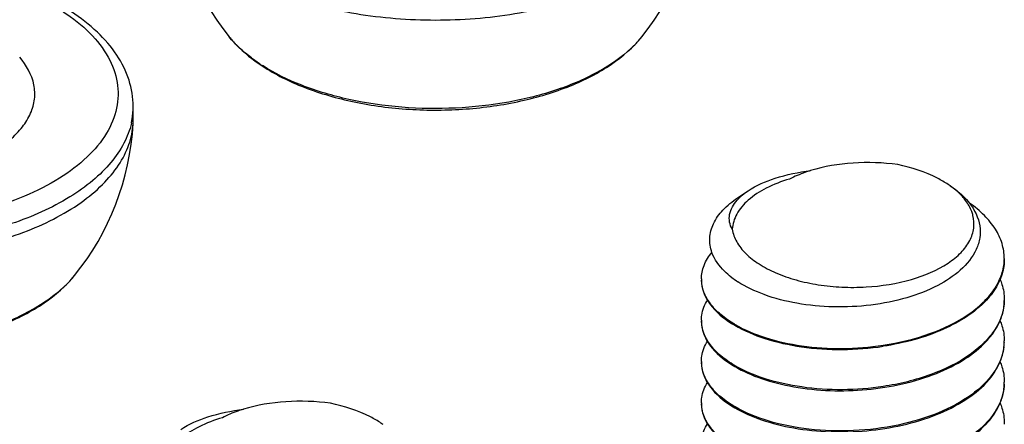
# Model space of a CAD drawing. Header units: millimetres. Extents: x 0 to 4620, y -1280 to 3267.
# Tile 24 of 103: x 2817 to 2834, y 1985 to 1992. Entities that reach past the tile are written whole.
import ezdxf

# ---------------------------------------------------------------- set-up
doc = ezdxf.new("R2010")
doc.units = ezdxf.units.MM
doc.header["$LTSCALE"] = 254.1
doc.layers.get('0').update_dxf_attribs({"linetype": 'CONTINUOUS'})

msp = doc.modelspace()

# ---------------------------------------------------------------- linework, layer by layer
at = {"color": 7, "linetype": 'Continuous'}
for p, q in [((2819.316, 1990.263), (2819.316, 1990.476)), ((2819.314, 1990.196), (2819.316, 1990.263)), ((2829.294, 1988.97), (2829.466, 1989.085))]:
    msp.add_line(p, q, dxfattribs=at)
for centre, radius, start, end in [((2824.306, 1994.382), 4.38, 183.2178, 218.9457), ((2824.306, 1994.382), 4.38, 321.0543, 356.7822), ((2826.19, 1992.877), 1.97, 313.8593, 317.3306), ((2826.331, 1992.746), 1.777, 317.3303, 321.025), ((2826.103, 1992.966), 2.094, 313.2478, 313.8878), ((2823.047, 1993.658), 2.972, 236.7557, 237.4582), ((2818.094, 1990.477), 1.222, 350.1356, 359.9672), ((2818.057, 1990.483), 1.26, 347.1105, 350.1441), ((2814.941, 1990.441), 4.38, 321.0543, 356.7822), ((2831.929, 1987.932), 1.514, 54.591, 56.2029), ((2829.838, 1988.441), 0.739, 135.8885, 138.3836), ((2832.889, 1987.971), 0.809, 355.99, 0.0027), ((2816.966, 1988.806), 1.777, 317.3303, 321.025), ((2830.138, 1988.881), 1.545, 232.0923, 237.0295), ((2816.738, 1989.025), 2.094, 313.2478, 313.8878), ((2816.824, 1988.936), 1.97, 313.8593, 317.3306), ((2829.277, 1987.631), 0.58, 179.9965, 181.9285), ((2832.891, 1987.29), 0.807, 358.7991, 0.0009), ((2829.278, 1986.95), 0.58, 180.004, 181.6781), ((2830.226, 1988.553), 1.936, 239.6211, 239.8517), ((2832.875, 1986.611), 0.822, 352.5546, 353.3236), ((2832.884, 1986.61), 0.814, 353.3182, 358.7855), ((2832.89, 1986.609), 0.807, 358.7941, 359.9976), ((2829.278, 1986.269), 0.58, 180.004, 181.6781), ((2830.227, 1987.874), 1.938, 239.6211, 239.8539), ((2832.89, 1985.929), 0.807, 357.5974, 0.0028), ((2829.278, 1985.588), 0.58, 180.0034, 181.6768), ((2830.226, 1987.193), 1.937, 239.6211, 239.8528), ((2822.563, 1983.992), 1.514, 54.591, 56.2029), ((2832.891, 1985.248), 0.807, 358.7948, 0.0014)]:
    msp.add_arc(centre, radius, start, end, dxfattribs=at)
for points, knots in [([(2820.892, 1992.767), (2821.194, 1992.569), (2821.906, 1992.242), (2823.093, 1991.961), (2824.385, 1991.872), (2825.671, 1991.985), (2826.838, 1992.288), (2827.669, 1992.698), (2828.172, 1993.109), (2828.445, 1993.431), (2828.622, 1993.775), (2828.673, 1994.018), (2828.679, 1994.136)], [0, 0, 0, 0, 0.122599, 0.262415, 0.411388, 0.559758, 0.697868, 0.818004, 0.870195, 0.917211, 0.95994, 1, 1, 1, 1]), ([(2818.16, 1992.043), (2818.318, 1991.94), (2818.599, 1991.719), (2818.915, 1991.321), (2819.077, 1990.887), (2819.067, 1990.437), (2818.885, 1990.006), (2818.552, 1989.613), (2818.087, 1989.266), (2817.506, 1988.975), (2816.83, 1988.748), (2815.82, 1988.539), (2814.501, 1988.482), (2813.009, 1988.716), (2812.097, 1989.088), (2811.722, 1989.334)], [0, 0, 0, 0, 0.056138, 0.105229, 0.149101, 0.191161, 0.235507, 0.285382, 0.342411, 0.40679, 0.477703, 0.553663, 0.712606, 0.866644, 1, 1, 1, 1]), ([(2819.316, 1990.476), (2819.316, 1990.624), (2819.266, 1990.927), (2819.054, 1991.349), (2818.724, 1991.729), (2818.448, 1991.941), (2818.297, 1992.04)], [0, 0, 0, 0, 0.228344, 0.465942, 0.721136, 1, 1, 1, 1]), ([(2820.9, 1991.629), (2820.936, 1991.584), (2821.098, 1991.402), (2821.291, 1991.249), (2821.446, 1991.147)], [0, 0, 0, 0, 0.237677, 1, 1, 1, 1]), ([(2821.418, 1991.173), (2821.366, 1991.207), (2821.178, 1991.339), (2821.006, 1991.497), (2820.9, 1991.629)], [0, 0, 0, 0, 0.267879, 1, 1, 1, 1]), ([(2821.446, 1991.147), (2821.662, 1991.005), (2822.155, 1990.763), (2822.977, 1990.529), (2823.878, 1990.411), (2824.804, 1990.416), (2825.7, 1990.543), (2826.515, 1990.786), (2827.201, 1991.134), (2827.571, 1991.454), (2827.713, 1991.629)], [0, 0, 0, 0, 0.115578, 0.243927, 0.380926, 0.520818, 0.657355, 0.784862, 0.899379, 1, 1, 1, 1]), ([(2827.537, 1991.44), (2827.379, 1991.292), (2826.99, 1991.023), (2826.302, 1990.729), (2825.501, 1990.529), (2824.346, 1990.402), (2823.179, 1990.489), (2822.118, 1990.797), (2821.653, 1991.023), (2821.449, 1991.153)], [0, 0, 0, 0, 0.101439, 0.218403, 0.347954, 0.485363, 0.760251, 0.886907, 1, 1, 1, 1]), ([(2813.349, 1989.511), (2813.608, 1989.415), (2814.17, 1989.277), (2815.04, 1989.221), (2815.901, 1989.309), (2816.667, 1989.533), (2817.194, 1989.831), (2817.488, 1990.127), (2817.63, 1990.355), (2817.698, 1990.597), (2817.685, 1990.932), (2817.553, 1991.162), (2817.441, 1991.29)], [0, 0, 0, 0, 0.147199, 0.304942, 0.46131, 0.604667, 0.726301, 0.778167, 0.824707, 0.867612, 0.909438, 1, 1, 1, 1]), ([(2819.285, 1990.202), (2819.259, 1990.088), (2819.17, 1989.856), (2818.95, 1989.536), (2818.645, 1989.238), (2818.113, 1988.863), (2817.273, 1988.495), (2816.122, 1988.231), (2814.875, 1988.147), (2813.633, 1988.25), (2812.498, 1988.532), (2811.817, 1988.849), (2811.527, 1989.04)], [0, 0, 0, 0, 0.040774, 0.085021, 0.133862, 0.187796, 0.31034, 0.448844, 0.595814, 0.742305, 0.879447, 1, 1, 1, 1]), ([(2811.527, 1988.827), (2811.829, 1988.628), (2812.541, 1988.301), (2813.727, 1988.02), (2815.02, 1987.932), (2816.306, 1988.044), (2817.472, 1988.348), (2818.304, 1988.757), (2818.807, 1989.169), (2819.079, 1989.491), (2819.257, 1989.835), (2819.307, 1990.078), (2819.314, 1990.196)], [0, 0, 0, 0, 0.122599, 0.262415, 0.411388, 0.559758, 0.697868, 0.818004, 0.870195, 0.917211, 0.95994, 1, 1, 1, 1]), ([(2829.466, 1989.085), (2829.603, 1989.177), (2829.943, 1989.322), (2830.301, 1989.395), (2830.499, 1989.42)], [0, 0, 0, 0, 0.451205, 1, 1, 1, 1]), ([(2830.499, 1989.42), (2830.468, 1989.41), (2830.35, 1989.371), (2830.234, 1989.323), (2830.153, 1989.28)], [0, 0, 0, 0, 0.260932, 1, 1, 1, 1]), ([(2831.938, 1989.518), (2831.694, 1989.552), (2831.208, 1989.569), (2830.726, 1989.489), (2830.499, 1989.42)], [0, 0, 0, 0, 0.509508, 1, 1, 1, 1]), ([(2832.771, 1989.191), (2832.715, 1989.228), (2832.455, 1989.379), (2832.165, 1989.471), (2831.938, 1989.518)], [0, 0, 0, 0, 0.226498, 1, 1, 1, 1]), ([(2830.153, 1989.28), (2830.02, 1989.242), (2829.778, 1989.151), (2829.475, 1988.956), (2829.27, 1988.722), (2829.211, 1988.537), (2829.205, 1988.451)], [0, 0, 0, 0, 0.311094, 0.579202, 0.804419, 1, 1, 1, 1]), ([(2832.806, 1989.167), (2832.837, 1989.146), (2832.953, 1989.063), (2833.057, 1988.965), (2833.121, 1988.883)], [0, 0, 0, 0, 0.26724, 1, 1, 1, 1]), ([(2833.058, 1988.928), (2833.042, 1988.949), (2832.968, 1989.039), (2832.879, 1989.115), (2832.806, 1989.166)], [0, 0, 0, 0, 0.233863, 1, 1, 1, 1]), ([(2828.87, 1988.069), (2828.843, 1988.145), (2828.816, 1988.309), (2828.886, 1988.558), (2829.052, 1988.787), (2829.206, 1988.911), (2829.294, 1988.97)], [0, 0, 0, 0, 0.223343, 0.450318, 0.704721, 1, 1, 1, 1]), ([(2829.308, 1988.955), (2829.319, 1988.967), (2829.368, 1989.014), (2829.423, 1989.056), (2829.466, 1989.085)], [0, 0, 0, 0, 0.235623, 1, 1, 1, 1]), ([(2829.205, 1988.451), (2829.185, 1988.488), (2829.155, 1988.568), (2829.155, 1988.744), (2829.227, 1988.865), (2829.286, 1988.932)], [0, 0, 0, 0, 0.245638, 0.481491, 1, 1, 1, 1]), ([(2833.18, 1988.678), (2833.175, 1988.7), (2833.148, 1988.789), (2833.1, 1988.871), (2833.058, 1988.928)], [0, 0, 0, 0, 0.23899, 1, 1, 1, 1]), ([(2833.121, 1988.883), (2833.207, 1988.774), (2833.302, 1988.581), (2833.301, 1988.307), (2833.261, 1988.18), (2833.233, 1988.119)], [0, 0, 0, 0, 0.511467, 0.75206, 1, 1, 1, 1]), ([(2833.697, 1987.971), (2833.697, 1988.053), (2833.67, 1988.224), (2833.554, 1988.467), (2833.368, 1988.693), (2833.21, 1988.822), (2833.123, 1988.883)], [0, 0, 0, 0, 0.221273, 0.455912, 0.713794, 1, 1, 1, 1]), ([(2829.205, 1988.451), (2829.217, 1988.379), (2829.273, 1988.231), (2829.43, 1988.036), (2829.653, 1987.864), (2829.935, 1987.719), (2830.265, 1987.605), (2830.631, 1987.528), (2831.018, 1987.489), (2831.537, 1987.492), (2832.14, 1987.587), (2832.674, 1987.806), (2832.982, 1988.053), (2833.133, 1988.251), (2833.206, 1988.465), (2833.197, 1988.611), (2833.18, 1988.678)], [0, 0, 0, 0, 0.044098, 0.093554, 0.15021, 0.214371, 0.285253, 0.361353, 0.44071, 0.521108, 0.67571, 0.809141, 0.865104, 0.913967, 0.957725, 1, 1, 1, 1]), ([(2828.697, 1987.631), (2828.697, 1987.707), (2828.73, 1987.868), (2828.817, 1988.005), (2828.87, 1988.07)], [0, 0, 0, 0, 0.47589, 1, 1, 1, 1]), ([(2829.189, 1987.662), (2829.151, 1987.692), (2829.02, 1987.805), (2828.913, 1987.952), (2828.87, 1988.069)], [0, 0, 0, 0, 0.278103, 1, 1, 1, 1]), ([(2833.233, 1988.119), (2833.113, 1987.855), (2832.702, 1987.539), (2832.076, 1987.301), (2831.491, 1987.184), (2830.88, 1987.155), (2830.285, 1987.211), (2829.751, 1987.348), (2829.433, 1987.497), (2829.297, 1987.585)], [0, 0, 0, 0, 0.202248, 0.330909, 0.471353, 0.616114, 0.757136, 0.886981, 1, 1, 1, 1]), ([(2831.696, 1986.536), (2831.958, 1986.576), (2832.449, 1986.693), (2833.001, 1986.955), (2833.342, 1987.226), (2833.53, 1987.44), (2833.653, 1987.671), (2833.69, 1987.835), (2833.695, 1987.914)], [0, 0, 0, 0, 0.307127, 0.580162, 0.700106, 0.808627, 0.90743, 1, 1, 1, 1]), ([(2833.697, 1987.954), (2833.697, 1987.926), (2833.692, 1987.813), (2833.662, 1987.702), (2833.629, 1987.623)], [0, 0, 0, 0, 0.246146, 1, 1, 1, 1]), ([(2812.081, 1987.206), (2812.297, 1987.065), (2812.79, 1986.823), (2813.612, 1986.589), (2814.512, 1986.471), (2815.439, 1986.476), (2816.335, 1986.603), (2817.149, 1986.846), (2817.836, 1987.194), (2818.206, 1987.513), (2818.348, 1987.688)], [0, 0, 0, 0, 0.115578, 0.243927, 0.380926, 0.520818, 0.657355, 0.784862, 0.899379, 1, 1, 1, 1]), ([(2818.172, 1987.5), (2818.014, 1987.351), (2817.625, 1987.082), (2816.937, 1986.789), (2816.136, 1986.588), (2814.981, 1986.462), (2813.814, 1986.548), (2812.753, 1986.857), (2812.288, 1987.082), (2812.084, 1987.213)], [0, 0, 0, 0, 0.101439, 0.218403, 0.347954, 0.485363, 0.760251, 0.886907, 1, 1, 1, 1]), ([(2828.697, 1987.614), (2828.697, 1987.586), (2828.706, 1987.47), (2828.749, 1987.358), (2828.794, 1987.283)], [0, 0, 0, 0, 0.242143, 1, 1, 1, 1]), ([(2829.246, 1986.883), (2829.165, 1986.93), (2829.019, 1987.03), (2828.843, 1987.209), (2828.73, 1987.404), (2828.7, 1987.544), (2828.698, 1987.611)], [0, 0, 0, 0, 0.296228, 0.556973, 0.787717, 1, 1, 1, 1]), ([(2833.629, 1987.623), (2833.616, 1987.593), (2833.557, 1987.469), (2833.473, 1987.358), (2833.402, 1987.282)], [0, 0, 0, 0, 0.23753, 1, 1, 1, 1]), ([(2833.628, 1987.624), (2833.639, 1987.597), (2833.679, 1987.49), (2833.697, 1987.375), (2833.697, 1987.29)], [0, 0, 0, 0, 0.256915, 1, 1, 1, 1]), ([(2828.697, 1986.95), (2828.697, 1986.978), (2828.706, 1987.095), (2828.75, 1987.208), (2828.795, 1987.284)], [0, 0, 0, 0, 0.242002, 1, 1, 1, 1]), ([(2828.794, 1987.283), (2828.817, 1987.244), (2828.938, 1987.075), (2829.108, 1986.947), (2829.246, 1986.866)], [0, 0, 0, 0, 0.222867, 1, 1, 1, 1]), ([(2833.402, 1987.282), (2833.207, 1987.072), (2832.653, 1986.733), (2832.039, 1986.571), (2831.698, 1986.519)], [0, 0, 0, 0, 0.453736, 1, 1, 1, 1]), ([(2833.697, 1987.273), (2833.695, 1987.192), (2833.666, 1987.025), (2833.549, 1986.787), (2833.365, 1986.566), (2833.024, 1986.287), (2832.464, 1986.017), (2831.966, 1985.896), (2831.698, 1985.856)], [0, 0, 0, 0, 0.092554, 0.190829, 0.298719, 0.418226, 0.691426, 1, 1, 1, 1]), ([(2833.627, 1986.939), (2833.639, 1986.966), (2833.679, 1987.073), (2833.697, 1987.188), (2833.697, 1987.273)], [0, 0, 0, 0, 0.256926, 1, 1, 1, 1]), ([(2828.697, 1986.933), (2828.697, 1986.905), (2828.706, 1986.789), (2828.749, 1986.677), (2828.794, 1986.602)], [0, 0, 0, 0, 0.242134, 1, 1, 1, 1]), ([(2829.246, 1986.202), (2829.165, 1986.25), (2829.019, 1986.35), (2828.843, 1986.53), (2828.729, 1986.725), (2828.7, 1986.866), (2828.698, 1986.933)], [0, 0, 0, 0, 0.296326, 0.557064, 0.787724, 1, 1, 1, 1]), ([(2829.246, 1986.866), (2829.402, 1986.775), (2829.763, 1986.624), (2830.583, 1986.445), (2831.253, 1986.452), (2831.698, 1986.519)], [0, 0, 0, 0, 0.215577, 0.462479, 1, 1, 1, 1]), ([(2829.253, 1986.879), (2829.409, 1986.788), (2829.769, 1986.639), (2830.586, 1986.462), (2831.253, 1986.469), (2831.696, 1986.536)], [0, 0, 0, 0, 0.215895, 0.462827, 1, 1, 1, 1]), ([(2833.402, 1986.601), (2833.426, 1986.627), (2833.515, 1986.73), (2833.588, 1986.847), (2833.627, 1986.939)], [0, 0, 0, 0, 0.264302, 1, 1, 1, 1]), ([(2833.629, 1986.94), (2833.64, 1986.913), (2833.679, 1986.807), (2833.697, 1986.693), (2833.697, 1986.609)], [0, 0, 0, 0, 0.256786, 1, 1, 1, 1]), ([(2828.697, 1986.269), (2828.697, 1986.297), (2828.706, 1986.414), (2828.75, 1986.527), (2828.795, 1986.603)], [0, 0, 0, 0, 0.242005, 1, 1, 1, 1]), ([(2828.794, 1986.602), (2828.817, 1986.563), (2828.938, 1986.394), (2829.108, 1986.266), (2829.246, 1986.185)], [0, 0, 0, 0, 0.222876, 1, 1, 1, 1]), ([(2829.246, 1986.185), (2829.385, 1986.104), (2829.704, 1985.965), (2830.432, 1985.787), (2831.423, 1985.756), (2832.386, 1985.962), (2833.037, 1986.283), (2833.297, 1986.489), (2833.402, 1986.601)], [0, 0, 0, 0, 0.109782, 0.234479, 0.508593, 0.776973, 0.895863, 1, 1, 1, 1]), ([(2833.69, 1986.504), (2833.671, 1986.357), (2833.537, 1986.048), (2833.143, 1985.68), (2832.595, 1985.391), (2831.933, 1985.197), (2831.211, 1985.108), (2830.487, 1985.13), (2829.825, 1985.258), (2829.425, 1985.418), (2829.253, 1985.517)], [0, 0, 0, 0, 0.088153, 0.192075, 0.315045, 0.453581, 0.600361, 0.746268, 0.882059, 1, 1, 1, 1]), ([(2833.629, 1986.263), (2833.64, 1986.29), (2833.679, 1986.395), (2833.697, 1986.509), (2833.697, 1986.592)], [0, 0, 0, 0, 0.25675, 1, 1, 1, 1]), ([(2828.697, 1986.252), (2828.697, 1986.224), (2828.706, 1986.108), (2828.749, 1985.997), (2828.793, 1985.922)], [0, 0, 0, 0, 0.242151, 1, 1, 1, 1]), ([(2829.246, 1985.521), (2829.165, 1985.569), (2829.019, 1985.669), (2828.843, 1985.849), (2828.729, 1986.044), (2828.7, 1986.185), (2828.698, 1986.252)], [0, 0, 0, 0, 0.296326, 0.557064, 0.787724, 1, 1, 1, 1]), ([(2831.698, 1985.856), (2831.255, 1985.788), (2830.588, 1985.781), (2829.769, 1985.958), (2829.409, 1986.108), (2829.253, 1986.198)], [0, 0, 0, 0, 0.537154, 0.784108, 1, 1, 1, 1]), ([(2833.402, 1985.92), (2833.427, 1985.947), (2833.517, 1986.051), (2833.59, 1986.17), (2833.629, 1986.263)], [0, 0, 0, 0, 0.264456, 1, 1, 1, 1]), ([(2833.627, 1986.263), (2833.639, 1986.236), (2833.679, 1986.129), (2833.697, 1986.014), (2833.697, 1985.929)], [0, 0, 0, 0, 0.256964, 1, 1, 1, 1]), ([(2828.697, 1985.588), (2828.697, 1985.616), (2828.706, 1985.733), (2828.75, 1985.846), (2828.795, 1985.922)], [0, 0, 0, 0, 0.241996, 1, 1, 1, 1]), ([(2828.793, 1985.922), (2828.817, 1985.882), (2828.938, 1985.714), (2829.108, 1985.585), (2829.246, 1985.504)], [0, 0, 0, 0, 0.222861, 1, 1, 1, 1]), ([(2829.246, 1985.504), (2829.385, 1985.423), (2829.704, 1985.284), (2830.432, 1985.106), (2831.423, 1985.076), (2832.387, 1985.282), (2833.037, 1985.602), (2833.298, 1985.808), (2833.402, 1985.92)], [0, 0, 0, 0, 0.10979, 0.234495, 0.508623, 0.776999, 0.895877, 1, 1, 1, 1]), ([(2833.697, 1985.895), (2833.692, 1985.792), (2833.64, 1985.576), (2833.449, 1985.285), (2833.158, 1985.025), (2832.636, 1984.718), (2831.832, 1984.477), (2831.143, 1984.43), (2830.79, 1984.445)], [0, 0, 0, 0, 0.087795, 0.184091, 0.293403, 0.416866, 0.6981, 1, 1, 1, 1]), ([(2833.629, 1985.581), (2833.64, 1985.608), (2833.679, 1985.714), (2833.697, 1985.828), (2833.697, 1985.912)], [0, 0, 0, 0, 0.256793, 1, 1, 1, 1]), ([(2822.573, 1985.578), (2822.329, 1985.611), (2821.842, 1985.629), (2821.361, 1985.549), (2821.134, 1985.479)], [0, 0, 0, 0, 0.509508, 1, 1, 1, 1]), ([(2823.406, 1985.25), (2823.35, 1985.288), (2823.09, 1985.438), (2822.8, 1985.53), (2822.573, 1985.578)], [0, 0, 0, 0, 0.226498, 1, 1, 1, 1]), ([(2828.697, 1985.571), (2828.697, 1985.543), (2828.706, 1985.428), (2828.749, 1985.316), (2828.793, 1985.241)], [0, 0, 0, 0, 0.242157, 1, 1, 1, 1]), ([(2829.246, 1984.84), (2829.165, 1984.888), (2829.019, 1984.988), (2828.843, 1985.168), (2828.729, 1985.364), (2828.7, 1985.504), (2828.698, 1985.571)], [0, 0, 0, 0, 0.29633, 0.557066, 0.787723, 1, 1, 1, 1]), ([(2833.402, 1985.239), (2833.427, 1985.266), (2833.516, 1985.369), (2833.59, 1985.488), (2833.629, 1985.581)], [0, 0, 0, 0, 0.264421, 1, 1, 1, 1]), ([(2833.628, 1985.581), (2833.639, 1985.555), (2833.679, 1985.448), (2833.697, 1985.333), (2833.697, 1985.248)], [0, 0, 0, 0, 0.256921, 1, 1, 1, 1]), ([(2820.101, 1985.145), (2820.238, 1985.236), (2820.577, 1985.382), (2820.936, 1985.454), (2821.134, 1985.479)], [0, 0, 0, 0, 0.451205, 1, 1, 1, 1]), ([(2821.134, 1985.479), (2821.103, 1985.47), (2820.985, 1985.431), (2820.869, 1985.382), (2820.787, 1985.34)], [0, 0, 0, 0, 0.260932, 1, 1, 1, 1]), ([(2820.787, 1985.34), (2820.655, 1985.302), (2820.413, 1985.211), (2820.11, 1985.016), (2819.905, 1984.782), (2819.845, 1984.597), (2819.84, 1984.51)], [0, 0, 0, 0, 0.311094, 0.579202, 0.804419, 1, 1, 1, 1]), ([(2828.697, 1984.907), (2828.697, 1984.936), (2828.706, 1985.053), (2828.75, 1985.165), (2828.796, 1985.241)], [0, 0, 0, 0, 0.241992, 1, 1, 1, 1]), ([(2828.793, 1985.241), (2828.817, 1985.201), (2828.938, 1985.033), (2829.108, 1984.905), (2829.246, 1984.823)], [0, 0, 0, 0, 0.222855, 1, 1, 1, 1]), ([(2830.789, 1984.428), (2831.047, 1984.417), (2831.559, 1984.437), (2832.287, 1984.585), (2832.918, 1984.841), (2833.268, 1985.096), (2833.402, 1985.239)], [0, 0, 0, 0, 0.27618, 0.545343, 0.790367, 1, 1, 1, 1])]:
    msp.add_open_spline(points, degree=3, knots=knots, dxfattribs=at)

doc.saveas('drawing.dxf')
